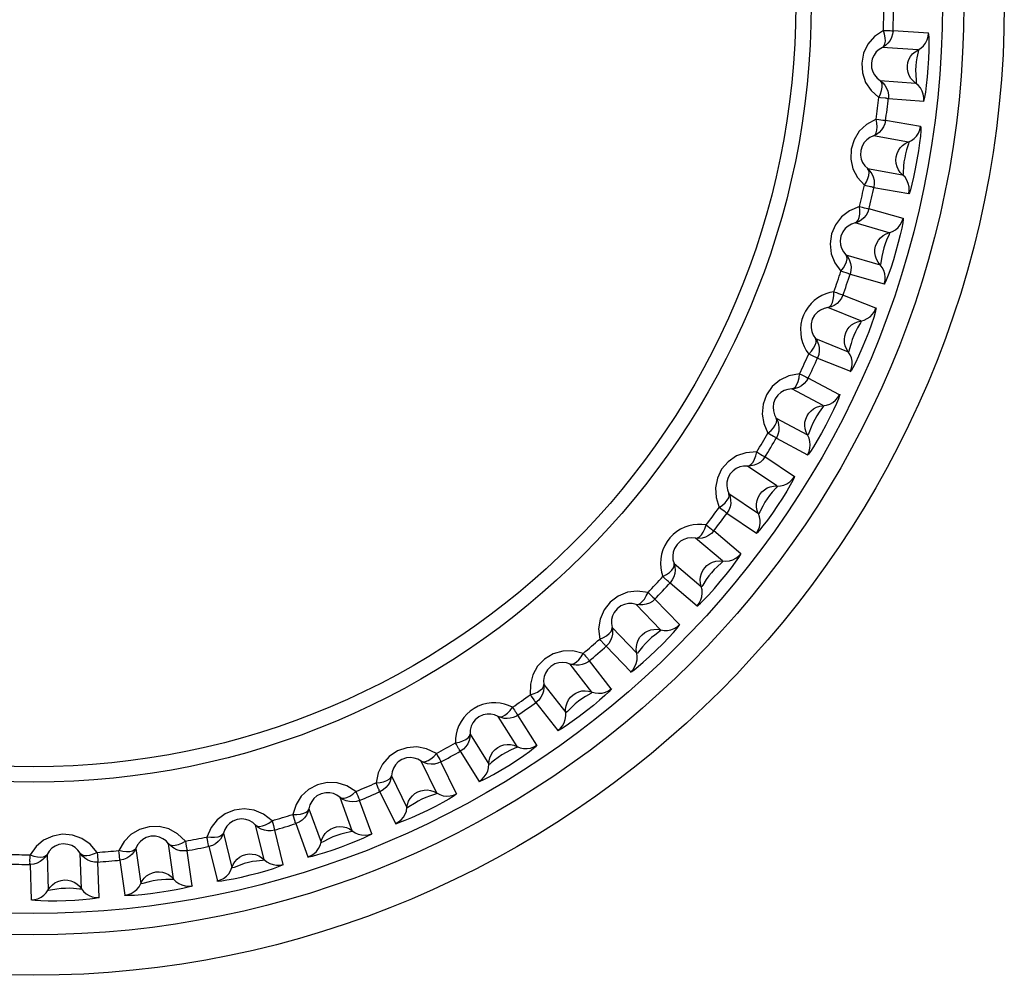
# Model space of a CAD drawing. Header units: millimetres. Extents: x 534 to 1249, y -141 to 479.
# Tile 27 of 51: x 849 to 858, y 168 to 177. Entities that reach past the tile are written whole.
import ezdxf

# ---------------------------------------------------------------- set-up
doc = ezdxf.new("R2010")
doc.units = ezdxf.units.MM
doc.header["$LTSCALE"] = 23.1
doc.layers.get('0').update_dxf_attribs({"linetype": 'CONTINUOUS'})

msp = doc.modelspace()

# ---------------------------------------------------------------- linework, layer by layer
for p, q in [((857.5892, 176.5019), (857.261, 176.5247)), ((857.4915, 176.3475), (857.1632, 176.3703)), ((857.1417, 176.063), (857.4699, 176.0399)), ((857.217, 175.8965), (857.5453, 175.8734)), ((857.5162, 175.6361), (857.1921, 175.6931)), ((857.4028, 175.4928), (857.0787, 175.5498)), ((857.0252, 175.2464), (857.3492, 175.1891)), ((857.0827, 175.0729), (857.4067, 175.0157)), ((857.353, 174.7827), (857.0366, 174.8733)), ((857.2252, 174.652), (856.9089, 174.7426)), ((856.8239, 174.4464), (857.1402, 174.3556)), ((856.863, 174.2679), (857.1793, 174.1771)), ((857.1015, 173.9511), (856.7963, 174.0742)), ((856.9608, 173.8344), (856.6556, 173.9576)), ((856.5402, 173.6719), (856.8452, 173.5485)), ((856.5604, 173.4903), (856.8655, 173.3669)), ((856.7644, 173.1502), (856.4738, 173.3046)), ((856.6123, 173.049), (856.3217, 173.2033)), ((856.1771, 172.9313), (856.4675, 172.7767)), ((856.1782, 172.7485), (856.4686, 172.5939)), ((856.3455, 172.389), (856.0726, 172.5729)), ((856.1836, 172.3042), (855.9108, 172.4881)), ((855.7385, 172.2327), (856.0112, 172.0485)), ((855.7205, 172.0508), (855.9932, 171.8667)), ((855.8493, 171.6758), (855.5972, 171.8872)), ((855.6795, 171.6083), (855.4273, 171.8197)), ((855.2293, 171.5837), (855.4812, 171.3721)), ((855.1924, 171.4047), (855.4443, 171.1931)), ((855.2813, 171.0183), (855.0526, 171.2549)), ((855.1053, 170.969), (854.8767, 171.2056)), ((854.655, 170.9916), (854.8835, 170.7548)), ((854.5996, 170.8174), (854.8281, 170.5806)), ((854.4675, 170.3932), (854.2648, 170.6524)), ((854.6477, 170.4238), (854.445, 170.683)), ((854.022, 170.4627), (854.2245, 170.2033)), ((853.9487, 170.2953), (854.1512, 170.0359)), ((853.773, 169.8871), (853.5985, 170.1661)), ((853.9554, 169.8988), (853.7809, 170.1778)), ((853.3372, 170.0029), (853.5115, 169.7237)), ((853.2468, 169.844), (853.4211, 169.5649)), ((853.7113, 169.8539), (853.6333, 169.8117)), ((853.0294, 169.4565), (852.885, 169.7522)), ((853.212, 169.449), (853.0676, 169.7447)), ((852.6081, 169.6171), (852.7522, 169.3213)), ((852.2448, 169.1059), (852.1321, 169.4151)), ((852.5016, 169.4686), (852.6457, 169.1728)), ((852.4257, 169.0794), (852.313, 169.3886)), ((851.8426, 169.3097), (851.955, 169.0005)), ((851.4279, 168.8393), (851.3482, 169.1586)), ((851.7212, 169.1732), (851.8336, 168.8639)), ((851.0492, 169.084), (851.1287, 168.7647)), ((851.605, 168.794), (851.5252, 169.1133)), ((850.5876, 168.6595), (850.5417, 168.9854)), ((850.9142, 168.9609), (850.9936, 168.6416)), ((849.4136, 168.8867), (849.425, 168.5578)), ((849.7332, 168.5686), (849.7215, 168.8974)), ((850.2366, 168.9425), (850.2823, 168.6166)), ((850.759, 168.596), (850.7131, 168.9218)), ((849.2559, 168.7943), (849.2673, 168.4655)), ((849.8969, 168.4875), (849.8853, 168.8163)), ((850.0894, 168.8342), (850.1351, 168.5083))]:
    msp.add_line(p, q)
for points in [[(857.1713, 176.5278), (857.089, 176.4703), (857.0282, 176.401), (856.988, 176.3164), (856.97, 176.2254), (856.9771, 176.1335), (857.0065, 176.0458), (857.0564, 175.971), (857.1278, 175.9059)], [(857.261, 176.5247), (857.2571, 176.4932), (857.2478, 176.4627), (857.2332, 176.4344), (857.2138, 176.409), (857.1902, 176.3874), (857.1632, 176.3703)], [(857.1633, 176.3704), (857.1766, 176.383), (857.1854, 176.4025), (857.1894, 176.4281), (857.1883, 176.4585), (857.1821, 176.4923), (857.1712, 176.5278)], [(857.1712, 176.5278), (857.1958, 176.5269), (857.2171, 176.5265), (857.2348, 176.526), (857.2481, 176.5255), (857.2569, 176.5253), (857.261, 176.5251)], [(857.5183, 176.3644), (857.5418, 176.3859), (857.5613, 176.4113), (857.576, 176.4398), (857.5854, 176.4703), (857.5892, 176.5019)], [(857.5449, 175.8697), (857.5498, 175.881), (857.5561, 175.9095), (857.5638, 175.9562), (857.572, 176.0183), (857.5802, 176.0963), (857.5872, 176.1814), (857.5924, 176.2666), (857.5954, 176.3459), (857.5961, 176.4115), (857.5951, 176.4619), (857.5928, 176.4929), (857.5894, 176.5057)], [(857.1633, 176.3704), (857.1324, 176.352), (857.1055, 176.328), (857.0842, 176.2997), (857.0685, 176.266), (857.0599, 176.2234), (857.0623, 176.1802), (857.0728, 176.1453), (857.0894, 176.1146), (857.1128, 176.0864), (857.1418, 176.0629)], [(857.3939, 176.1998), (857.3985, 176.2297), (857.4082, 176.2586), (857.4227, 176.2856), (857.4417, 176.31), (857.4648, 176.3308), (857.5183, 176.3644)], [(857.4914, 176.3475), (857.4959, 176.3444), (857.4938, 176.3302)], [(857.4938, 176.3302), (857.4821, 176.2753), (857.4753, 176.2372), (857.4726, 176.1992), (857.4693, 176.1598), (857.4709, 176.1192), (857.474, 176.0593)], [(857.4698, 176.04), (857.4465, 176.0595), (857.4268, 176.0828), (857.4113, 176.1091), (857.4004, 176.1378), (857.3944, 176.1684), (857.3939, 176.1998)], [(857.1278, 175.9059), (857.144, 175.9404), (857.1543, 175.9721), (857.1593, 176.0023), (857.1592, 176.0281), (857.1536, 176.0481), (857.1418, 176.0629)], [(857.1417, 176.063), (857.1653, 176.0431), (857.1852, 176.0195), (857.2006, 175.9931), (857.2115, 175.9638), (857.2174, 175.9312), (857.217, 175.8965)], [(857.474, 176.0593), (857.4744, 176.0433), (857.4699, 176.0399)], [(857.5453, 175.8734), (857.5459, 175.9049), (857.541, 175.9361), (857.5307, 175.9661), (857.5151, 175.9941), (857.4947, 176.0189), (857.4699, 176.0399)], [(857.1865, 175.8994), (857.1457, 175.904), (857.1278, 175.9059)], [(857.2176, 175.9025), (857.216, 175.9001), (857.213, 175.8956), (857.2089, 175.8947), (857.2034, 175.8978), (857.1959, 175.8988), (857.1865, 175.8994)], [(857.1032, 175.7056), (857.0153, 175.657), (856.9477, 175.5944), (856.8988, 175.5145), (856.8714, 175.4259), (856.8689, 175.3337), (856.889, 175.2434), (856.9307, 175.1639), (856.9949, 175.0916)], [(857.1921, 175.6931), (857.185, 175.6622), (857.1725, 175.6329), (857.155, 175.6062), (857.1331, 175.5829), (857.1074, 175.5639), (857.0787, 175.5498)], [(857.0788, 175.5498), (857.0933, 175.561), (857.1042, 175.5795), (857.1108, 175.6045), (857.1129, 175.6349), (857.1103, 175.6691), (857.1032, 175.7056)], [(857.1032, 175.7056), (857.1275, 175.7021), (857.1486, 175.6994), (857.1661, 175.6971), (857.1794, 175.6953), (857.1881, 175.6942), (857.1921, 175.6935)], [(857.5167, 175.6399), (857.5187, 175.6276), (857.5179, 175.5976), (857.5138, 175.5485), (857.5066, 175.4851), (857.4959, 175.4101), (857.4826, 175.329), (857.4672, 175.246), (857.451, 175.1679), (857.4352, 175.1019), (857.4215, 175.0512), (857.4119, 175.0219), (857.4059, 175.012)], [(857.4312, 175.5068), (857.4569, 175.5257), (857.4789, 175.5489), (857.4965, 175.5757), (857.509, 175.6051), (857.5162, 175.6361)], [(857.0788, 175.5499), (857.0462, 175.5348), (857.0169, 175.5137), (856.9928, 175.4878), (856.9736, 175.456), (856.9606, 175.4145), (856.9585, 175.3712), (856.9652, 175.3354), (856.9786, 175.3032), (856.9989, 175.2727), (857.0253, 175.2463)], [(857.2903, 175.3561), (857.298, 175.3853), (857.3107, 175.413), (857.3279, 175.4384), (857.3494, 175.4607), (857.3745, 175.479), (857.4312, 175.5068)], [(857.4033, 175.4753), (857.3859, 175.4219), (857.3752, 175.3848), (857.3685, 175.3473), (857.3611, 175.3085), (857.3585, 175.2679), (857.3553, 175.208)], [(857.4027, 175.4928), (857.4068, 175.4892), (857.4033, 175.4753)], [(857.3491, 175.1892), (857.328, 175.2111), (857.3108, 175.2363), (857.2981, 175.2641), (857.2902, 175.2938), (857.2876, 175.3248), (857.2903, 175.3561)], [(856.9949, 175.0916), (857.0146, 175.1242), (857.0282, 175.1547), (857.0364, 175.1842), (857.039, 175.2098), (857.0355, 175.2303), (857.0252, 175.2463)], [(857.0252, 175.2464), (857.0466, 175.2242), (857.0639, 175.1986), (857.0765, 175.1707), (857.0843, 175.1404), (857.0867, 175.1074), (857.0827, 175.0729)], [(857.3553, 175.208), (857.354, 175.192), (857.3492, 175.1892)], [(857.4067, 175.0157), (857.4106, 175.0469), (857.409, 175.0785), (857.4019, 175.1094), (857.3893, 175.1388), (857.3716, 175.1657), (857.3492, 175.1891)], [(857.0526, 175.0791), (857.0125, 175.0878), (856.9949, 175.0916)], [(857.0839, 175.0788), (857.0821, 175.0766), (857.0786, 175.0724), (857.0744, 175.072), (857.0693, 175.0756), (857.062, 175.0775), (857.0526, 175.0791)], [(856.9495, 174.895), (856.8571, 174.8558), (856.7832, 174.8006), (856.7263, 174.7263), (856.6898, 174.641), (856.6776, 174.5496), (856.6882, 174.4577), (856.7214, 174.3742), (856.7777, 174.2957)], [(856.9089, 174.7426), (856.9246, 174.7522), (856.9373, 174.7695), (856.9465, 174.7937), (856.9518, 174.8236), (856.9528, 174.8579), (856.9495, 174.895)], [(856.9495, 174.895), (856.9733, 174.889), (856.9941, 174.8841), (857.0112, 174.8799), (857.0242, 174.8767), (857.0328, 174.8747), (857.0367, 174.8737)], [(857.0366, 174.8733), (857.0263, 174.8432), (857.0108, 174.8154), (856.9907, 174.7907), (856.9664, 174.7699), (856.9389, 174.7537), (856.9089, 174.7426)], [(856.909, 174.7426), (856.875, 174.7311), (856.8437, 174.7132), (856.8169, 174.6899), (856.7945, 174.6603), (856.7773, 174.6204), (856.7706, 174.5776), (856.7736, 174.5413), (856.7835, 174.5078), (856.8005, 174.4754), (856.824, 174.4463)], [(857.3539, 174.7864), (857.3546, 174.7739), (857.3507, 174.7443), (857.3415, 174.6958), (857.3276, 174.6335), (857.3092, 174.56), (857.2875, 174.4808), (857.2635, 174.3998), (857.2392, 174.3238), (857.2167, 174.2599), (857.1977, 174.2109), (857.1851, 174.1828), (857.1781, 174.1735)], [(857.255, 174.663), (857.2825, 174.6791), (857.3068, 174.6999), (857.3271, 174.7247), (857.3426, 174.7526), (857.353, 174.7827)], [(857.0991, 174.5278), (857.1098, 174.5561), (857.1253, 174.5823), (857.1451, 174.6058), (857.1688, 174.6256), (857.1957, 174.6412), (857.255, 174.663)], [(857.224, 174.6346), (857.2011, 174.5833), (857.1865, 174.5475), (857.176, 174.5109), (857.1645, 174.4731), (857.1576, 174.433), (857.1482, 174.3737)], [(857.2252, 174.652), (857.2289, 174.6481), (857.224, 174.6346)], [(857.1401, 174.3557), (857.1214, 174.3797), (857.1069, 174.4065), (857.0972, 174.4355), (857.0925, 174.4659), (857.0931, 174.497), (857.0991, 174.5278)], [(856.7777, 174.2957), (856.8007, 174.326), (856.8173, 174.3549), (856.8286, 174.3834), (856.8339, 174.4086), (856.8325, 174.4294), (856.824, 174.4464)], [(856.8239, 174.4464), (856.8429, 174.4221), (856.8575, 174.3948), (856.8671, 174.3658), (856.8717, 174.3349), (856.8706, 174.3018), (856.863, 174.2679)], [(857.1482, 174.3737), (857.1453, 174.358), (857.1402, 174.3557)], [(857.1793, 174.1771), (857.1864, 174.2077), (857.1882, 174.2393), (857.1843, 174.2708), (857.1748, 174.3014), (857.16, 174.33), (857.1402, 174.3556)], [(856.8338, 174.2772), (856.7948, 174.2901), (856.7777, 174.2957)], [(856.8648, 174.2737), (856.8628, 174.2717), (856.8589, 174.2679), (856.8547, 174.2679), (856.8499, 174.272), (856.8429, 174.2746), (856.8338, 174.2772)], [(856.712, 174.1049), (856.6734, 174.0971), (856.6359, 174.085), (856.5991, 174.0687), (856.5639, 174.0482), (856.5305, 174.0233), (856.4999, 173.9944), (856.4726, 173.9616), (856.4491, 173.9257), (856.4302, 173.887), (856.416, 173.8463), (856.4069, 173.8041), (856.4028, 173.7612), (856.404, 173.7183), (856.41, 173.6761), (856.4209, 173.6355), (856.4362, 173.5968), (856.4553, 173.5606), (856.4784, 173.5268)], [(856.7963, 174.0742), (856.7829, 174.0454), (856.7646, 174.0193), (856.742, 173.9968), (856.7157, 173.9787), (856.6866, 173.9654), (856.6556, 173.9576)], [(856.6557, 173.9576), (856.6723, 173.9655), (856.6867, 173.9813), (856.6984, 174.0044), (856.7067, 174.0337), (856.7113, 174.0677), (856.712, 174.1049)], [(856.712, 174.1049), (856.735, 174.0964), (856.7552, 174.0894), (856.7718, 174.0835), (856.7844, 174.0789), (856.7927, 174.076), (856.7965, 174.0746)], [(856.6558, 173.9576), (856.6207, 173.9496), (856.5876, 173.9351), (856.5585, 173.9147), (856.5331, 173.8874), (856.5119, 173.8495), (856.5009, 173.8077), (856.5001, 173.7713), (856.5064, 173.7371), (856.52, 173.7031), (856.5403, 173.6718)], [(857.1028, 173.9546), (857.1022, 173.9421), (857.0952, 173.913), (857.0809, 173.8658), (857.0607, 173.8053), (857.0347, 173.7341), (857.0048, 173.6576), (856.9725, 173.5796), (856.9404, 173.5066), (856.9113, 173.4453), (856.8873, 173.3986), (856.8718, 173.372), (856.8639, 173.3634)], [(856.9915, 173.8422), (857.0206, 173.8554), (857.0469, 173.8735), (857.0697, 173.896), (857.088, 173.9222), (857.1015, 173.9511)], [(856.8223, 173.7241), (856.836, 173.7511), (856.8541, 173.7756), (856.8763, 173.7968), (856.9019, 173.8141), (856.9303, 173.8268), (856.9915, 173.8422)], [(856.9577, 173.8172), (856.9296, 173.7686), (856.9113, 173.7345), (856.897, 173.6992), (856.8817, 173.6628), (856.8707, 173.6236), (856.8551, 173.5657)], [(856.9607, 173.8344), (856.964, 173.8301), (856.9577, 173.8172)], [(856.8452, 173.5486), (856.829, 173.5744), (856.8175, 173.6026), (856.8108, 173.6325), (856.8093, 173.6632), (856.8131, 173.694), (856.8223, 173.7241)], [(856.4784, 173.5268), (856.5045, 173.5546), (856.5241, 173.5816), (856.5382, 173.6087), (856.5461, 173.6333), (856.5469, 173.654), (856.5403, 173.6718)], [(856.5402, 173.6719), (856.5565, 173.6457), (856.5682, 173.6171), (856.5747, 173.5872), (856.576, 173.556), (856.5715, 173.5231), (856.5604, 173.4903)], [(856.5323, 173.5025), (856.4948, 173.5195), (856.4784, 173.5268)], [(856.8551, 173.5657), (856.8505, 173.5503), (856.8452, 173.5486)], [(856.8655, 173.3669), (856.8758, 173.3966), (856.8808, 173.4278), (856.8802, 173.4596), (856.874, 173.491), (856.8623, 173.5209), (856.8452, 173.5485)], [(856.5628, 173.4958), (856.5606, 173.494), (856.5563, 173.4907), (856.5521, 173.4911), (856.5478, 173.4957), (856.5411, 173.499), (856.5323, 173.5025)], [(856.3931, 173.3439), (856.2945, 173.3248), (856.2108, 173.2862), (856.1397, 173.2253), (856.0863, 173.1495), (856.0554, 173.0626), (856.0466, 172.9705), (856.0617, 172.882), (856.1004, 172.7934)], [(856.3218, 173.2033), (856.3391, 173.2094), (856.3551, 173.2237), (856.3691, 173.2454), (856.3805, 173.2736), (856.3886, 173.307), (856.3931, 173.3439)], [(856.3931, 173.3439), (856.4152, 173.3331), (856.4345, 173.324), (856.4504, 173.3164), (856.4624, 173.3105), (856.4704, 173.3068), (856.474, 173.3049)], [(856.4738, 173.3046), (856.4575, 173.2773), (856.4366, 173.2533), (856.4117, 173.2333), (856.3836, 173.218), (856.3533, 173.2079), (856.3217, 173.2033)], [(856.3218, 173.2033), (856.2861, 173.1991), (856.2518, 173.1881), (856.2208, 173.1709), (856.1927, 173.1465), (856.1676, 173.1111), (856.1522, 173.0706), (856.1475, 173.0345), (856.1503, 172.9997), (856.1602, 172.9644), (856.1771, 172.9312)], [(856.7661, 173.1536), (856.7642, 173.1413), (856.7542, 173.1131), (856.7351, 173.0676), (856.7086, 173.0095), (856.6753, 172.9415), (856.6377, 172.8685), (856.5973, 172.7943), (856.5577, 172.725), (856.5224, 172.6671), (856.4937, 172.6232), (856.4755, 172.5983), (856.4667, 172.5907)], [(856.6437, 173.0535), (856.6739, 173.0635), (856.7021, 173.0788), (856.7271, 173.0988), (856.748, 173.1229), (856.7644, 173.1502)], [(856.4631, 172.9537), (856.4795, 172.9791), (856.5001, 173.0016), (856.5243, 173.0204), (856.5516, 173.0349), (856.5812, 173.0445), (856.6437, 173.0535)], [(856.6074, 173.0322), (856.5744, 172.9868), (856.5527, 172.9548), (856.5348, 172.9212), (856.5157, 172.8866), (856.5006, 172.8487), (856.4791, 172.7927)], [(856.6122, 173.049), (856.6151, 173.0443), (856.6074, 173.0322)], [(856.1004, 172.7934), (856.1292, 172.8183), (856.1516, 172.8431), (856.1685, 172.8686), (856.1789, 172.8922), (856.1819, 172.9128), (856.1771, 172.9312)], [(856.1771, 172.9313), (856.1906, 172.9035), (856.1991, 172.8738), (856.2025, 172.8435), (856.2005, 172.8123), (856.1926, 172.7801), (856.1782, 172.7485)], [(856.4675, 172.7768), (856.4541, 172.8041), (856.4456, 172.8334), (856.4421, 172.8638), (856.4438, 172.8944), (856.4508, 172.9247), (856.4631, 172.9537)], [(856.1515, 172.7637), (856.116, 172.7844), (856.1004, 172.7934)], [(856.4791, 172.7927), (856.4729, 172.7779), (856.4675, 172.7767)], [(856.1811, 172.7538), (856.1787, 172.7522), (856.1741, 172.7493), (856.17, 172.7502), (856.1662, 172.7552), (856.1598, 172.7593), (856.1515, 172.7637)], [(856.4686, 172.5939), (856.482, 172.6224), (856.4902, 172.653), (856.493, 172.6846), (856.4901, 172.7164), (856.4816, 172.7475), (856.4675, 172.7767)], [(855.9965, 172.6205), (855.8964, 172.6118), (855.8092, 172.5821), (855.732, 172.529), (855.671, 172.4592), (855.6312, 172.376), (855.6128, 172.2853), (855.6186, 172.1957), (855.6479, 172.1036)], [(855.9108, 172.4881), (855.9287, 172.4924), (855.9461, 172.5049), (855.9624, 172.525), (855.9766, 172.5519), (855.9881, 172.5842), (855.9965, 172.6205)], [(855.9965, 172.6205), (856.0173, 172.6074), (856.0355, 172.5963), (856.0506, 172.5871), (856.0619, 172.58), (856.0694, 172.5755), (856.0728, 172.5733)], [(856.0726, 172.5729), (856.0535, 172.5475), (856.0302, 172.5258), (856.0034, 172.5085), (855.9739, 172.4962), (855.9427, 172.4893), (855.9108, 172.4881)], [(855.9109, 172.4881), (855.8749, 172.4876), (855.8397, 172.4803), (855.807, 172.4664), (855.7766, 172.4451), (855.7479, 172.4125), (855.7283, 172.3739), (855.7199, 172.3384), (855.719, 172.3035), (855.7251, 172.2674), (855.7385, 172.2325)], [(856.3475, 172.3922), (856.3444, 172.3801), (856.3314, 172.3531), (856.3077, 172.3098), (856.2753, 172.2549), (856.2351, 172.1907), (856.1899, 172.122), (856.1421, 172.0524), (856.0955, 171.9877), (856.0543, 171.9339), (856.0211, 171.8931), (856.0004, 171.8703), (855.991, 171.8636)], [(856.2153, 172.3054), (856.2464, 172.3122), (856.276, 172.3245), (856.3029, 172.3418), (856.3264, 172.3635), (856.3455, 172.389)], [(856.1771, 172.288), (856.1395, 172.2463), (856.1145, 172.2168), (856.0932, 172.1852), (856.0707, 172.1528), (856.0517, 172.1168), (856.0244, 172.0633)], [(856.0253, 172.225), (856.0442, 172.2486), (856.0671, 172.2688), (856.0931, 172.285), (856.1218, 172.2965), (856.1522, 172.3031), (856.2153, 172.3054)], [(856.1836, 172.3042), (856.1859, 172.2993), (856.1771, 172.288)], [(855.6479, 172.1036), (855.6791, 172.1253), (855.7039, 172.1477), (855.7234, 172.1713), (855.7362, 172.1936), (855.7413, 172.2138), (855.7385, 172.2326)], [(855.7385, 172.2327), (855.749, 172.2036), (855.7544, 172.1732), (855.7546, 172.1427), (855.7494, 172.1118), (855.7381, 172.0806), (855.7205, 172.0508)], [(856.0111, 172.0487), (856.0007, 172.0773), (855.9953, 172.1073), (855.995, 172.1378), (855.9999, 172.1682), (856.01, 172.1976), (856.0253, 172.225)], [(855.6955, 172.0686), (855.6624, 172.093), (855.6479, 172.1036)], [(855.7239, 172.0557), (855.7214, 172.0544), (855.7165, 172.052), (855.7125, 172.0533), (855.7093, 172.0587), (855.7034, 172.0634), (855.6955, 172.0686)], [(856.0244, 172.0633), (856.0167, 172.0492), (856.0112, 172.0486)], [(855.9932, 171.8667), (856.0095, 171.8936), (856.0208, 171.9231), (856.0269, 171.9543), (856.0274, 171.9863), (856.0221, 172.018), (856.0112, 172.0485)], [(855.5264, 171.9424), (855.4874, 171.9469), (855.4479, 171.947), (855.4079, 171.9429), (855.368, 171.9343), (855.3287, 171.9209), (855.2906, 171.9029), (855.2545, 171.8801), (855.2211, 171.8532), (855.1911, 171.8223), (855.165, 171.7879), (855.1433, 171.7506), (855.1262, 171.711), (855.114, 171.6699), (855.1068, 171.6279), (855.1046, 171.586), (855.1071, 171.5444), (855.1141, 171.5041), (855.1257, 171.4648)], [(855.5972, 171.8872), (855.5755, 171.8639), (855.5501, 171.8448), (855.5216, 171.8304), (855.491, 171.8212), (855.4592, 171.8177), (855.4273, 171.8197)], [(855.4274, 171.8197), (855.4456, 171.8221), (855.4642, 171.8327), (855.4825, 171.8511), (855.4994, 171.8763), (855.5143, 171.9073), (855.5264, 171.9424)], [(855.5264, 171.9424), (855.5457, 171.9273), (855.5627, 171.9143), (855.5767, 171.9036), (855.5873, 171.8954), (855.5943, 171.89), (855.5974, 171.8875)], [(855.4275, 171.8197), (855.3916, 171.823), (855.3557, 171.8194), (855.3217, 171.8089), (855.2891, 171.7908), (855.2572, 171.7614), (855.2338, 171.725), (855.2218, 171.6907), (855.2173, 171.6561), (855.2197, 171.6196), (855.2293, 171.5836)], [(855.4418, 171.1903), (855.4538, 171.1979), (855.4763, 171.2178), (855.5095, 171.2507), (855.5518, 171.2953), (855.6034, 171.3527), (855.6582, 171.4164), (855.712, 171.4816), (855.7609, 171.5438), (855.8006, 171.597), (855.8301, 171.6393), (855.8467, 171.6661), (855.8517, 171.6788)], [(855.5137, 171.5462), (855.535, 171.5676), (855.5598, 171.5853), (855.5875, 171.5987), (855.6172, 171.6072), (855.6481, 171.6105), (855.7111, 171.6062)], [(855.6794, 171.6084), (855.6812, 171.6032), (855.6712, 171.5929)], [(855.7111, 171.6062), (855.7427, 171.6098), (855.7734, 171.6188), (855.8021, 171.6332), (855.8276, 171.6524), (855.8493, 171.6758)], [(855.1257, 171.4648), (855.159, 171.4832), (855.186, 171.5028), (855.2078, 171.5242), (855.2229, 171.5452), (855.2301, 171.5646), (855.2293, 171.5837)], [(855.2293, 171.5837), (855.2367, 171.5538), (855.2389, 171.5229), (855.2359, 171.4926), (855.2275, 171.4624), (855.213, 171.4326), (855.1924, 171.4047)], [(855.4812, 171.3722), (855.4738, 171.4018), (855.4716, 171.4322), (855.4745, 171.4626), (855.4825, 171.4922), (855.4957, 171.5204), (855.5137, 171.5462)], [(855.6712, 171.5929), (855.6294, 171.5553), (855.6016, 171.5285), (855.5771, 171.4994), (855.5512, 171.4695), (855.5286, 171.4357), (855.4959, 171.3854)], [(855.1694, 171.4251), (855.139, 171.4528), (855.1257, 171.4648)], [(855.1963, 171.4093), (855.1937, 171.4083), (855.1886, 171.4064), (855.1847, 171.4081), (855.1821, 171.4138), (855.1767, 171.419), (855.1694, 171.4251)], [(854.988, 171.3172), (854.8884, 171.3295), (854.7968, 171.3187), (854.7103, 171.2827), (854.6361, 171.2272), (854.5799, 171.154), (854.5431, 171.0692), (854.5301, 170.9803), (854.5396, 170.8841)], [(855.4443, 171.1931), (855.4633, 171.2182), (855.4777, 171.2464), (855.487, 171.2768), (855.4908, 171.3085), (855.4889, 171.3406), (855.4812, 171.3721)], [(855.4959, 171.3854), (855.4868, 171.3722), (855.4812, 171.3722)], [(854.8767, 171.2056), (854.8951, 171.206), (854.9147, 171.2146), (854.9348, 171.231), (854.9543, 171.2543), (854.9723, 171.2835), (854.988, 171.3173)], [(855.0526, 171.2549), (855.0287, 171.234), (855.0014, 171.2176), (854.9715, 171.2063), (854.9401, 171.2004), (854.9082, 171.2002), (854.8767, 171.2056)], [(854.988, 171.3173), (855.0057, 171.3001), (855.0212, 171.2855), (855.034, 171.2733), (855.0436, 171.2641), (855.05, 171.2581), (855.0529, 171.2552)], [(854.8768, 171.2056), (854.8415, 171.2126), (854.8055, 171.2127), (854.7707, 171.206), (854.7365, 171.1914), (854.7016, 171.1655), (854.6744, 171.1318), (854.6588, 171.0988), (854.6507, 171.0649), (854.6492, 171.0283), (854.6551, 170.9914)], [(854.5396, 170.8841), (854.5746, 170.8989), (854.6035, 170.9156), (854.6275, 170.9346), (854.6447, 170.9539), (854.6539, 170.9725), (854.655, 170.9915)], [(854.655, 170.9916), (854.6593, 170.961), (854.6582, 170.9301), (854.6521, 170.9002), (854.6406, 170.8711), (854.6231, 170.8429), (854.5996, 170.8174)], [(854.8253, 170.5781), (854.8365, 170.5832), (854.8602, 170.6001), (854.8969, 170.6294), (854.9443, 170.6699), (855.0023, 170.7221), (855.0643, 170.7804), (855.1252, 170.8404), (855.1808, 170.8976), (855.2255, 170.9461), (855.2588, 170.9846), (855.2779, 171.0092), (855.2839, 171.021)], [(854.934, 170.9245), (854.9574, 170.9436), (854.9839, 170.9586), (855.0128, 170.969), (855.0433, 170.9743), (855.0744, 170.9744), (855.1366, 170.9636)], [(855.1053, 170.969), (855.1065, 170.9637), (855.0955, 170.9545)], [(855.1366, 170.9636), (855.1685, 170.9638), (855.1999, 170.9696), (855.2299, 170.981), (855.2573, 170.9974), (855.2813, 171.0183)], [(854.5789, 170.8401), (854.5516, 170.8708), (854.5396, 170.8841)], [(854.8835, 170.7549), (854.8792, 170.785), (854.8801, 170.8155), (854.8862, 170.8455), (854.8973, 170.8741), (854.9134, 170.9008), (854.934, 170.9245)], [(855.0955, 170.9545), (855.0501, 170.9215), (855.0195, 170.8978), (854.9921, 170.8714), (854.9633, 170.8444), (854.9373, 170.813), (854.8995, 170.7664)], [(854.604, 170.8215), (854.6013, 170.8208), (854.596, 170.8194), (854.5923, 170.8216), (854.5903, 170.8275), (854.5855, 170.8333), (854.5789, 170.8401)], [(854.3873, 170.7518), (854.2894, 170.7744), (854.1972, 170.7731), (854.1075, 170.7465), (854.0278, 170.699), (853.9643, 170.6321), (853.9188, 170.5516), (853.8966, 170.4645), (853.896, 170.3679)], [(854.2649, 170.6523), (854.2839, 170.6509), (854.3035, 170.6573), (854.3248, 170.6717), (854.3472, 170.6928), (854.3679, 170.719), (854.3873, 170.7518)], [(854.3873, 170.7518), (854.3987, 170.7381), (854.409, 170.7261), (854.4178, 170.7156), (854.4253, 170.7069), (854.4311, 170.6993), (854.4362, 170.6936), (854.4392, 170.6886), (854.4424, 170.686), (854.4455, 170.6852), (854.4453, 170.6832)], [(854.8281, 170.5806), (854.8493, 170.6032), (854.8665, 170.6295), (854.8791, 170.6588), (854.8863, 170.6902), (854.8878, 170.7225), (854.8835, 170.7548)], [(854.8995, 170.7664), (854.8891, 170.7543), (854.8835, 170.7548)], [(854.2649, 170.6523), (854.2306, 170.663), (854.1948, 170.6669), (854.1595, 170.6638), (854.1239, 170.653), (854.0865, 170.6308), (854.056, 170.6001), (854.037, 170.569), (854.0254, 170.5361), (854.0201, 170.4998), (854.022, 170.4625)], [(854.4285, 170.6706), (854.4036, 170.6568), (854.3768, 170.6471), (854.3489, 170.6417), (854.3204, 170.6408), (854.2922, 170.6444), (854.2648, 170.6524)], [(854.445, 170.683), (854.4419, 170.6805), (854.439, 170.6782), (854.4363, 170.6762), (854.4338, 170.6743), (854.4311, 170.6724), (854.4285, 170.6706)], [(853.896, 170.3679), (853.9324, 170.3789), (853.9629, 170.3925), (853.9887, 170.4089), (854.0078, 170.4263), (854.0189, 170.4438), (854.022, 170.4626)], [(854.022, 170.4627), (854.0231, 170.4318), (854.0188, 170.4012), (854.0095, 170.3721), (853.9951, 170.3444), (853.9747, 170.3182), (853.9487, 170.2953)], [(854.6506, 170.4262), (854.6439, 170.4157), (854.6232, 170.394), (854.5873, 170.3602), (854.5395, 170.3179), (854.4814, 170.2693), (854.4173, 170.218), (854.3502, 170.1666), (854.2859, 170.1194), (854.2301, 170.0809), (854.1859, 170.0524), (854.1592, 170.0371), (854.1481, 170.0337)], [(854.4981, 170.3845), (854.5297, 170.3814), (854.5616, 170.3839), (854.5926, 170.392), (854.6216, 170.4055), (854.6477, 170.4238)], [(853.9305, 170.32), (853.9065, 170.3533), (853.896, 170.3679)], [(853.9535, 170.2989), (853.9507, 170.2984), (853.9453, 170.2977), (853.9419, 170.3002), (853.9405, 170.3063), (853.9363, 170.3125), (853.9305, 170.32)], [(854.2245, 170.2034), (854.2234, 170.2338), (854.2275, 170.2641), (854.2367, 170.2932), (854.2507, 170.3205), (854.2695, 170.3454), (854.2924, 170.3668)], [(854.4562, 170.3798), (854.4076, 170.3517), (854.3747, 170.3313), (854.3447, 170.3079), (854.3132, 170.2841), (854.2841, 170.2556), (854.2416, 170.2132)], [(854.2924, 170.3668), (854.3177, 170.3833), (854.3457, 170.3955), (854.3755, 170.4028), (854.4063, 170.405), (854.4373, 170.4018), (854.4981, 170.3845)], [(854.4674, 170.3932), (854.4681, 170.3878), (854.4562, 170.3798)], [(853.7307, 170.2522), (853.6949, 170.2685), (853.6575, 170.2808), (853.6181, 170.2892), (853.5775, 170.2934), (853.5359, 170.2928), (853.4941, 170.2874), (853.4528, 170.277), (853.4127, 170.2617), (853.3746, 170.2415), (853.3391, 170.2169), (853.307, 170.1881), (853.2785, 170.1557), (853.2542, 170.1204), (853.2344, 170.0827), (853.2193, 170.0435), (853.2089, 170.0031), (853.2031, 169.9627), (853.2019, 169.9218)], [(853.5986, 170.1661), (853.6174, 170.1627), (853.6375, 170.167), (853.6602, 170.179), (853.6846, 170.1977), (853.708, 170.2216), (853.7307, 170.2522)], [(853.7307, 170.2522), (853.7406, 170.2373), (853.7496, 170.2244), (853.7572, 170.2131), (853.7638, 170.2035), (853.7688, 170.1954), (853.7732, 170.1892), (853.7757, 170.1839), (853.7786, 170.181), (853.7817, 170.1799), (853.7812, 170.178)], [(853.5986, 170.1661), (853.5655, 170.1803), (853.5302, 170.1879), (853.4947, 170.1885), (853.4581, 170.1813), (853.4187, 170.1632), (853.3852, 170.1358), (853.3632, 170.1069), (853.3482, 170.0754), (853.3392, 170.04), (853.3372, 170.0027)], [(853.7632, 170.1672), (853.737, 170.156), (853.7094, 170.1492), (853.681, 170.1467), (853.6526, 170.1488), (853.6249, 170.1553), (853.5985, 170.1661)], [(853.7809, 170.1778), (853.7775, 170.1756), (853.7744, 170.1736), (853.7716, 170.1719), (853.7689, 170.1703), (853.766, 170.1687), (853.7632, 170.1672)], [(854.1512, 170.0359), (854.175, 170.0565), (854.1949, 170.081), (854.2103, 170.1088), (854.2206, 170.1391), (854.2255, 170.1709), (854.2245, 170.2033)], [(854.2416, 170.2132), (854.23, 170.2022), (854.2245, 170.2034)], [(853.2019, 169.9218), (853.2393, 169.9289), (853.2711, 169.9393), (853.2984, 169.9529), (853.3193, 169.9681), (853.3321, 169.9844), (853.3372, 170.0028)], [(853.3372, 170.0029), (853.335, 169.972), (853.3276, 169.9421), (853.3153, 169.9141), (853.298, 169.888), (853.2751, 169.8641), (853.2468, 169.844)], [(853.0254, 169.8239), (852.9344, 169.8664), (852.844, 169.8844), (852.7507, 169.8769), (852.6629, 169.847), (852.5868, 169.7949), (852.5256, 169.7256), (852.4858, 169.645), (852.4651, 169.5506)], [(853.2312, 169.8705), (853.2109, 169.9062), (853.2019, 169.9218)], [(853.252, 169.8471), (853.2491, 169.847), (853.2437, 169.8467), (853.2405, 169.8496), (853.2398, 169.8558), (853.2363, 169.8625), (853.2312, 169.8705)], [(853.4178, 169.563), (853.4304, 169.5659), (853.4577, 169.5779), (853.5008, 169.5995), (853.5563, 169.6297), (853.6236, 169.6687), (853.696, 169.7127), (853.769, 169.7594), (853.8358, 169.8042), (853.8882, 169.8415), (853.9271, 169.8711), (853.9502, 169.8907), (853.9585, 169.9009)], [(853.5115, 169.7239), (853.5136, 169.7542), (853.5208, 169.7838), (853.533, 169.8119), (853.5498, 169.8376), (853.571, 169.8603), (853.5961, 169.8792)], [(853.5961, 169.8792), (853.623, 169.893), (853.6521, 169.9022), (853.6825, 169.9064), (853.7134, 169.9053), (853.7438, 169.8989), (853.8024, 169.8754)], [(853.7729, 169.8872), (853.7695, 169.8795), (853.7469, 169.8694), (853.7113, 169.8539)], [(853.8024, 169.8754), (853.8336, 169.8689), (853.8656, 169.8681), (853.8973, 169.8729), (853.9275, 169.8833), (853.9554, 169.8988)], [(852.8851, 169.7521), (852.8537, 169.7697), (852.8195, 169.7809), (852.7843, 169.7853), (852.7473, 169.7821), (852.7061, 169.7682), (852.6699, 169.7445), (852.6449, 169.718), (852.6266, 169.6882), (852.6139, 169.6539), (852.6081, 169.617)], [(852.8851, 169.7521), (852.9027, 169.7469), (852.924, 169.749), (852.9481, 169.7584), (852.9739, 169.7745), (853.0001, 169.7967), (853.0254, 169.824)], [(853.0254, 169.824), (853.0369, 169.8022), (853.0472, 169.7835), (853.0556, 169.768), (853.0619, 169.7562), (853.0661, 169.7485), (853.0679, 169.7449)], [(853.6333, 169.8117), (853.5646, 169.7603), (853.5375, 169.7385), (853.5194, 169.7241), (853.5115, 169.7238)], [(853.0676, 169.7447), (853.0384, 169.7322), (853.0073, 169.7251), (852.9754, 169.7236), (852.9438, 169.7277), (852.9133, 169.7373), (852.885, 169.7522)], [(853.4211, 169.5649), (853.4469, 169.5829), (853.4693, 169.6052), (853.4875, 169.6313), (853.5009, 169.6603), (853.509, 169.6914), (853.5115, 169.7237)], [(852.4651, 169.5506), (852.503, 169.5538), (852.5356, 169.5608), (852.5643, 169.5715), (852.5866, 169.5845), (852.6011, 169.5993), (852.6081, 169.617)], [(852.6081, 169.6171), (852.6027, 169.5867), (852.5922, 169.5577), (852.577, 169.5312), (852.5571, 169.507), (852.5318, 169.4856), (852.5016, 169.4686)], [(852.2793, 169.4718), (852.1933, 169.5236), (852.1052, 169.5509), (852.0116, 169.5532), (851.9212, 169.5326), (851.8401, 169.4887), (851.7719, 169.4262), (851.7239, 169.3502), (851.6935, 169.2585)], [(852.4888, 169.4966), (852.4724, 169.5342), (852.4651, 169.5506)], [(852.1323, 169.415), (852.1029, 169.4358), (852.07, 169.4506), (852.0355, 169.4585), (851.9983, 169.4592), (851.9559, 169.4497), (851.9174, 169.4299), (851.8897, 169.4062), (851.8685, 169.3785), (851.8523, 169.3457), (851.8426, 169.3096)], [(852.313, 169.3886), (852.2826, 169.3792), (852.251, 169.3754), (852.2191, 169.3772), (852.188, 169.3846), (852.1587, 169.3973), (852.1321, 169.4151)], [(852.1322, 169.4151), (852.1492, 169.408), (852.1706, 169.4079), (852.1956, 169.4146), (852.2229, 169.428), (852.2512, 169.4474), (852.2793, 169.4718)], [(852.2793, 169.4718), (852.2885, 169.449), (852.2967, 169.4293), (852.3034, 169.413), (852.3085, 169.4006), (852.3119, 169.3925), (852.3133, 169.3887)], [(852.507, 169.4712), (852.5042, 169.4713), (852.4988, 169.4716), (852.4959, 169.4748), (852.4958, 169.4811), (852.493, 169.4881), (852.4888, 169.4966)], [(853.2153, 169.4508), (853.2066, 169.4419), (853.1819, 169.425), (853.1397, 169.3994), (853.0841, 169.368), (853.0172, 169.3325), (852.9438, 169.2956), (852.8676, 169.2592), (852.7948, 169.2265), (852.7322, 169.2004), (852.6831, 169.1817), (852.6538, 169.1723), (852.6422, 169.1713)], [(852.7522, 169.3214), (852.7575, 169.3514), (852.7678, 169.3801), (852.7828, 169.4067), (852.8022, 169.4305), (852.8257, 169.4509), (852.8526, 169.4671)], [(853.0156, 169.4458), (852.9622, 169.4285), (852.9258, 169.4153), (852.8915, 169.3987), (852.8558, 169.3819), (852.8213, 169.3601), (852.771, 169.3275)], [(852.8526, 169.4671), (852.8808, 169.478), (852.9107, 169.4841), (852.9414, 169.4851), (852.972, 169.4808), (853.0016, 169.4712), (853.0575, 169.4417)], [(853.0293, 169.4565), (853.0289, 169.4511), (853.0156, 169.4458)], [(853.0575, 169.4417), (853.0878, 169.432), (853.1195, 169.4279), (853.1515, 169.4294), (853.1827, 169.4365), (853.212, 169.449)], [(852.6457, 169.1728), (852.6732, 169.188), (852.6978, 169.2079), (852.7187, 169.2319), (852.7351, 169.2593), (852.7464, 169.2894), (852.7522, 169.3213)], [(852.771, 169.3275), (852.7573, 169.3192), (852.7522, 169.3214)], [(851.5005, 169.1995), (851.4203, 169.26), (851.3356, 169.2964), (851.2427, 169.3085), (851.1506, 169.2975), (851.0654, 169.2623), (850.9911, 169.2073), (850.9354, 169.1367), (850.8955, 169.0487)], [(851.6935, 169.2585), (851.7315, 169.2578), (851.7647, 169.2613), (851.7943, 169.2689), (851.8179, 169.2795), (851.8338, 169.2928), (851.8426, 169.3096)], [(851.7114, 169.2023), (851.699, 169.2414), (851.6935, 169.2585)], [(851.8426, 169.3097), (851.8341, 169.28), (851.8206, 169.2523), (851.8028, 169.2275), (851.7804, 169.2056), (851.753, 169.1869), (851.7212, 169.1732)], [(850.6974, 169.0102), (850.624, 169.0788), (850.5436, 169.1238), (850.4525, 169.1455), (850.3598, 169.1442), (850.2713, 169.1181), (850.1917, 169.0711), (850.1289, 169.0068), (850.08, 168.9234)], [(851.3483, 169.1585), (851.3212, 169.1822), (851.2901, 169.2003), (851.2565, 169.2119), (851.2195, 169.2164), (851.1765, 169.2114), (851.1362, 169.1958), (851.1062, 169.175), (851.0821, 169.1497), (851.0626, 169.1187), (851.0492, 169.0839)], [(851.3482, 169.1585), (851.3644, 169.1497), (851.3857, 169.1473), (851.4112, 169.1515), (851.4398, 169.1619), (851.47, 169.1782), (851.5005, 169.1996)], [(851.5252, 169.1133), (851.4941, 169.1072), (851.4622, 169.1066), (851.4307, 169.1117), (851.4006, 169.1223), (851.3728, 169.1381), (851.3482, 169.1586)], [(851.5005, 169.1996), (851.5072, 169.1759), (851.5133, 169.1555), (851.5183, 169.1386), (851.522, 169.1257), (851.5246, 169.1173), (851.5256, 169.1134)], [(851.7269, 169.1751), (851.7241, 169.1756), (851.7187, 169.1765), (851.7162, 169.1799), (851.7168, 169.1862), (851.7147, 169.1934), (851.7114, 169.2023)], [(851.9551, 169.0006), (851.9634, 169.0298), (851.9767, 169.0573), (851.9944, 169.0822), (852.0162, 169.1039), (852.0417, 169.1217), (852.0702, 169.135)], [(852.0702, 169.135), (852.0994, 169.1429), (852.1297, 169.1458), (852.1603, 169.1436), (852.1903, 169.1361), (852.2187, 169.1235), (852.2712, 169.0883)], [(849.879, 168.9059), (849.8132, 168.9817), (849.7379, 169.0349), (849.6496, 169.066), (849.5572, 169.0744), (849.4665, 169.0577), (849.3824, 169.0193), (849.3133, 168.9619), (849.2559, 168.8841)], [(850.5418, 168.9853), (850.5174, 169.0117), (850.4883, 169.033), (850.4562, 169.0479), (850.42, 169.0563), (850.3765, 169.0558), (850.3347, 169.0445), (850.3027, 169.027), (850.2762, 169.0044), (850.2535, 168.9756), (850.2365, 168.9424)], [(851.0492, 169.084), (851.0391, 169.0687), (851.0214, 169.0565), (850.9969, 169.0482), (850.9668, 169.044), (850.9325, 169.0441), (850.8955, 169.0487)], [(850.9138, 168.9608), (850.9129, 168.9648), (850.9112, 168.9734), (850.9084, 168.9865), (850.9049, 169.0038), (850.9007, 169.0247), (850.8955, 169.0487)], [(851.0492, 169.084), (851.0376, 169.0554), (851.0213, 169.0292), (851.001, 169.0064), (850.9765, 168.9869), (850.9473, 168.9713), (850.9142, 168.9609)], [(852.4291, 169.0808), (852.4195, 169.0729), (852.3932, 169.0587), (852.3485, 169.0376), (852.29, 169.0122), (852.2197, 168.9839), (852.1429, 168.9549), (852.0633, 168.9267), (851.9875, 168.9017), (851.9225, 168.8823), (851.8717, 168.8689), (851.8416, 168.8626), (851.83, 168.8628)], [(852.23, 169.0967), (852.175, 169.0851), (852.1375, 169.0758), (852.1017, 169.0628), (852.0644, 169.0499), (852.0279, 169.0318), (851.9744, 169.0046)], [(852.2448, 169.106), (852.2438, 169.1006), (852.23, 169.0967)], [(852.2712, 169.0883), (852.3004, 169.0755), (852.3315, 169.068), (852.3635, 169.0662), (852.3952, 169.0701), (852.4257, 169.0794)], [(849.7216, 168.8973), (849.7001, 168.9261), (849.6734, 168.9503), (849.643, 168.9686), (849.6079, 168.9807), (849.5646, 168.9848), (849.5219, 168.9779), (849.4882, 168.9638), (849.4595, 168.9441), (849.4339, 168.9179), (849.4136, 168.8865)], [(850.7131, 168.9218), (850.6814, 168.919), (850.6497, 168.9218), (850.6189, 168.9302), (850.59, 168.9439), (850.564, 168.9625), (850.5417, 168.9854)], [(850.5418, 168.9853), (850.5569, 168.9749), (850.5778, 168.9703), (850.6037, 168.9717), (850.6331, 168.9791), (850.6649, 168.9922), (850.6974, 169.0102)], [(850.6974, 169.0102), (850.7017, 168.986), (850.7056, 168.9651), (850.7088, 168.9477), (850.7112, 168.9345), (850.7128, 168.9259), (850.7134, 168.9219)], [(851.8336, 168.8639), (851.8626, 168.8761), (851.8891, 168.8933), (851.9124, 168.915), (851.9315, 168.9406), (851.9459, 168.9694), (851.955, 169.0005)], [(851.9744, 169.0046), (851.9599, 168.9978), (851.9551, 169.0005)], [(849.2557, 168.825), (849.2559, 168.8661), (849.2559, 168.8841)], [(849.4136, 168.8867), (849.3963, 168.8611), (849.3749, 168.8388), (849.3503, 168.8208), (849.3223, 168.8068), (849.2904, 168.7976), (849.2559, 168.7943)], [(849.2559, 168.8841), (849.2919, 168.8716), (849.3245, 168.8647), (849.3551, 168.8628), (849.3807, 168.8656), (849.4, 168.8733), (849.4136, 168.8866)], [(849.8853, 168.8163), (849.8535, 168.8168), (849.8223, 168.8229), (849.7925, 168.8345), (849.7652, 168.8511), (849.7413, 168.8723), (849.7215, 168.8974)], [(849.7216, 168.8974), (849.7355, 168.8854), (849.7559, 168.8787), (849.7817, 168.8774), (849.8118, 168.8817), (849.8448, 168.8913), (849.879, 168.9059)], [(849.879, 168.9059), (849.8807, 168.8814), (849.8824, 168.8601), (849.8838, 168.8425), (849.8847, 168.8292), (849.8855, 168.8204), (849.8857, 168.8164)], [(850.2366, 168.9425), (850.2249, 168.9283), (850.206, 168.918), (850.1808, 168.9123), (850.1505, 168.9113), (850.1163, 168.915), (850.08, 168.9234)], [(850.089, 168.8341), (850.0885, 168.8382), (850.0877, 168.8469), (850.0864, 168.8602), (850.0846, 168.8778), (850.0827, 168.899), (850.08, 168.9234)], [(850.2366, 168.9425), (850.2221, 168.9152), (850.2031, 168.8909), (850.1805, 168.8703), (850.1541, 168.8535), (850.1234, 168.841), (850.0894, 168.8342)], [(851.1287, 168.7648), (851.1401, 168.793), (851.1562, 168.819), (851.1764, 168.8419), (851.2003, 168.8612), (851.2276, 168.8762), (851.2573, 168.8864)], [(851.2573, 168.8864), (851.2871, 168.8913), (851.3176, 168.891), (851.3478, 168.8856), (851.3769, 168.875), (851.4038, 168.8595), (851.4523, 168.819)], [(849.2619, 168.7944), (849.2594, 168.7957), (849.2546, 168.7982), (849.2533, 168.8023), (849.2557, 168.808), (849.256, 168.8156), (849.2557, 168.825)], [(850.9899, 168.6408), (851.004, 168.6398), (851.0341, 168.6428), (851.0814, 168.6501), (851.1426, 168.6615), (851.2175, 168.6775), (851.2982, 168.6966), (851.3792, 168.7176), (851.4541, 168.7387), (851.515, 168.7575), (851.5622, 168.7737), (851.5931, 168.7862), (851.6086, 168.7951)], [(851.1484, 168.7668), (851.1333, 168.7615), (851.1287, 168.7648)], [(851.4122, 168.8317), (851.3563, 168.8259), (851.318, 168.8205), (851.2811, 168.8114), (851.2426, 168.8024), (851.2044, 168.7883), (851.1484, 168.7668)], [(851.4279, 168.8394), (851.4263, 168.8342), (851.4122, 168.8317)], [(851.4523, 168.819), (851.48, 168.8032), (851.5102, 168.7926), (851.5418, 168.7874), (851.5737, 168.7879), (851.605, 168.794)], [(850.2823, 168.6167), (850.2966, 168.6436), (850.3152, 168.6677), (850.3377, 168.6884), (850.3636, 168.705), (850.3922, 168.7172), (850.4228, 168.7242)], [(850.4228, 168.7242), (850.453, 168.7259), (850.4833, 168.7225), (850.5128, 168.7139), (850.5406, 168.7003), (850.5658, 168.6821), (850.6098, 168.6368)], [(850.9936, 168.6416), (851.0238, 168.6507), (851.052, 168.6651), (851.0773, 168.6842), (851.0991, 168.7076), (851.1164, 168.7347), (851.1287, 168.7647)], [(849.425, 168.5579), (849.442, 168.5832), (849.4631, 168.6052), (849.4876, 168.6234), (849.5151, 168.6373), (849.5448, 168.6463), (849.576, 168.6502)], [(849.576, 168.6502), (849.6062, 168.6487), (849.636, 168.6421), (849.6644, 168.6305), (849.6906, 168.6141), (849.7138, 168.5933), (849.7528, 168.5436)], [(850.7627, 168.5967), (850.7516, 168.5909), (850.7229, 168.5824), (850.6749, 168.5711), (850.6123, 168.5584), (850.5377, 168.5454), (850.4565, 168.533), (850.3728, 168.5219), (850.2935, 168.5133), (850.2259, 168.5078), (850.1734, 168.5052), (850.1426, 168.5054), (850.1313, 168.5079)], [(850.1351, 168.5083), (850.166, 168.5142), (850.1955, 168.5255), (850.2227, 168.5419), (850.2468, 168.5629), (850.2669, 168.5881), (850.2823, 168.6166)], [(850.3021, 168.6167), (850.2865, 168.613), (850.2823, 168.6167)], [(850.5712, 168.6536), (850.515, 168.6536), (850.4764, 168.6524), (850.4387, 168.6471), (850.3995, 168.6422), (850.36, 168.6322), (850.3021, 168.6167)], [(850.5876, 168.6596), (850.5855, 168.6546), (850.5712, 168.6536)], [(850.6098, 168.6368), (850.6356, 168.6182), (850.6645, 168.6045), (850.6954, 168.596), (850.7272, 168.5932), (850.759, 168.596)], [(849.2673, 168.4655), (849.2986, 168.4682), (849.3292, 168.4763), (849.358, 168.4897), (849.3841, 168.5081), (849.4067, 168.531), (849.425, 168.5578)], [(849.4447, 168.5558), (849.4288, 168.5538), (849.425, 168.5579)], [(849.7162, 168.5644), (849.6603, 168.5703), (849.6218, 168.5731), (849.5837, 168.5718), (849.5442, 168.571), (849.5039, 168.5652), (849.4447, 168.5558)], [(849.7331, 168.5686), (849.7305, 168.5639), (849.7162, 168.5644)], [(849.7528, 168.5436), (849.7766, 168.5225), (849.8039, 168.5058), (849.8337, 168.4941), (849.8651, 168.488), (849.8969, 168.4875)], [(849.9007, 168.4877), (849.8891, 168.4832), (849.8596, 168.4778), (849.8107, 168.4715), (849.7471, 168.4654), (849.6716, 168.4602), (849.5895, 168.4564), (849.5051, 168.4542), (849.4253, 168.4539), (849.3575, 168.4555), (849.3051, 168.4584), (849.2745, 168.4618), (849.2635, 168.4655)]]:
    msp.add_lwpolyline(points)
for radius in [9, 8.625, 8.4258, 7.2092, 7.0658]:
    msp.add_circle((849.2926, 176.7663), radius)
for radius, start, end in [(7.8823, 358.26655, 359.73344), (7.972, 358.21859, 359.7815), (7.8823, 352.26655, 353.73344), (7.972, 352.21859, 353.7815), (7.8823, 346.26655, 347.73344), (7.972, 346.21859, 347.7815), (7.8823, 340.26656, 341.73344), (7.972, 340.21859, 341.7815), (7.8823, 334.26655, 335.73344), (7.972, 334.21859, 335.7815), (7.8823, 328.26655, 329.73344), (7.972, 328.21859, 329.7815), (7.8823, 322.26656, 323.73344), (7.972, 322.21859, 323.7815), (7.8823, 316.26655, 317.73344), (7.972, 316.21859, 317.7815), (7.8823, 310.26655, 311.73344), (7.972, 310.21859, 311.7815), (7.8823, 304.26656, 305.73344), (7.972, 304.21859, 305.7815), (7.8823, 298.26655, 299.73344), (7.972, 298.21859, 299.7815), (7.8823, 292.26655, 293.73344), (7.972, 292.21859, 293.7815), (7.8823, 286.26655, 287.73344), (7.972, 286.21859, 287.7815), (7.8823, 280.26655, 281.73344), (7.972, 280.21859, 281.7815), (7.8823, 268.26655, 269.73344), (7.8823, 274.26655, 275.73344), (7.972, 268.21859, 269.7815), (7.972, 274.21859, 275.7815)]:
    msp.add_arc((849.2926, 176.7663), radius, start, end)

doc.saveas('drawing.dxf')
